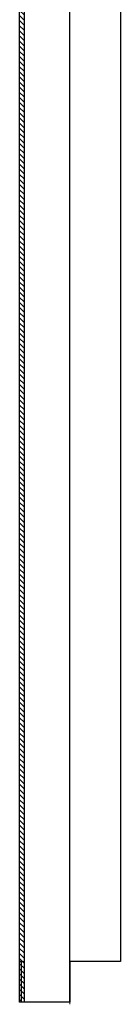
# Model space of a CAD drawing. Header units: millimetres. Extents: x -86317 to 111398, y -49249 to 226810.
# Tile 64 of 68: x 28497 to 28585, y 196006 to 196868. Entities that reach past the tile are written whole.
import ezdxf

# ---------------------------------------------------------------- set-up
doc = ezdxf.new("R2010")
doc.units = ezdxf.units.MM
doc.set_wipeout_variables(frame=1)
doc.linetypes.add('CENTERX2', pattern=[4, 2.5, -0.5, 0.5, -0.5])
for name, color, linetype, lineweight in [('ГТО-2_Металлические_конструкции', 1, 'Continuous', 30), ('ГТО_Металлические_конструкции', 1, 'Continuous', 30), ('ГТО_Оси', 1, 'CENTERX2', 15), ('ГТО_Штриховка', 7, 'Continuous', 15)]:
    doc.layers.add(name, color=color, linetype=linetype, lineweight=lineweight)

# ---------------------------------------------------------------- blocks, each defined once
blk = doc.blocks.new('Рядовое звено 3 м')
at = {"color": 0}
blk.add_wipeout([(-44.25, 0), (44.25, 0), (44.25, 3000), (-44.25, 3000)], dxfattribs=at).dxf.layer = 'ГТО_Металлические_конструкции'
blk.add_wipeout([(0, 0), (-44.25, 0), (-44.25, 120.65), (0, 120.65)], dxfattribs=at)
at = {"layer": 'ГТО_Штриховка'}
h = blk.add_hatch(dxfattribs=at)
h.set_pattern_fill('ANSI31', color=0, angle=90)
h.paths.add_polyline_path([(-40.25, 3035.5), (-44.25, 3035.5), (-44.25, 0), (-40.25, 0)])
at = {"color": 0}
blk.add_lwpolyline([(-42.75, 0), (-42.75, 35.5), (-44.25, 35.5)], dxfattribs=at)
at = {"layer": 'ГТО-2_Металлические_конструкции', "color": 0}
blk.add_lwpolyline([(0, 0), (0, 3035.5)], dxfattribs=at)
at = {"layer": 'ГТО_Металлические_конструкции', "color": 0}
for p, q in [((-40.25, 3000), (-40.25, 0)), ((-44.25, 35.5), (-40.25, 35.5))]:
    blk.add_line(p, q, dxfattribs=at)
blk.add_lwpolyline([(-44.25, 3000), (44.25, 3000), (44.25, 35.5), (0, 35.5), (0, 0), (-44.25, 0)], close=True, dxfattribs=at)
at = {"layer": 'ГТО_Оси', "color": 0, "ltscale": 5}
blk.add_lwpolyline([(0, 3000), (0, -2)], dxfattribs=at)

msp = doc.modelspace()

# ---------------------------------------------------------------- block references
at = {"color": 0}
msp.add_blockref('Рядовое звено 3 м', (28541.022, 196007.505), dxfattribs=at)

doc.saveas('drawing.dxf')
